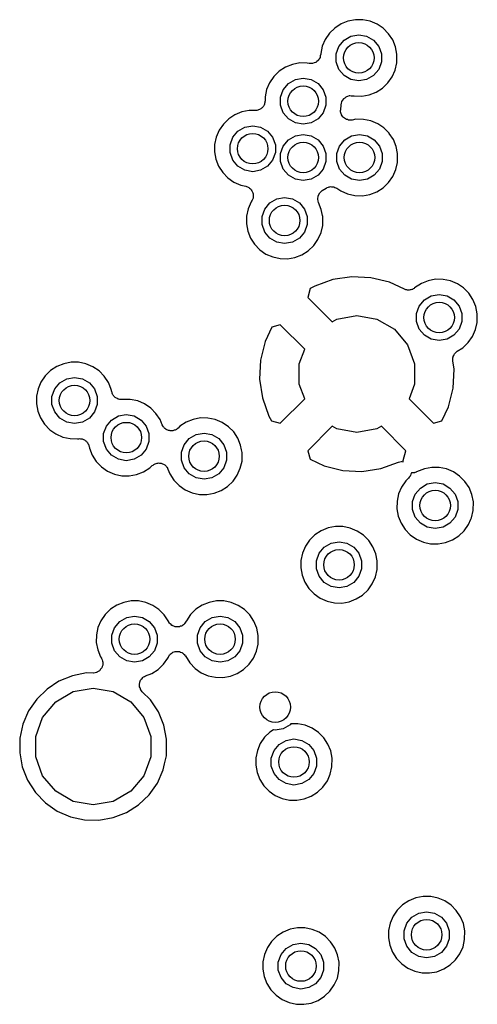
# Model space of a CAD drawing. Extents: x 83.8 to 170.2, y -169.8 to -83.8.
# Tile 6 of 23: x 118.1 to 124.1, y -120.8 to -107.9. Entities that reach past the tile are written whole.
import ezdxf

# ---------------------------------------------------------------- set-up
doc = ezdxf.new("R2010")
doc.units = 0
doc.header["$MEASUREMENT"] = 0
doc.layers.add('BLACK', color=7, linetype='CONTINUOUS')

msp = doc.modelspace()

# ---------------------------------------------------------------- linework, layer by layer
at = {"layer": 'Black'}
for p, q in [((122.409, -107.892), (122.318, -107.929)), ((122.506, -107.874), (122.409, -107.892)), ((122.604, -107.874), (122.506, -107.874)), ((122.7, -107.894), (122.604, -107.874)), ((122.79, -107.932), (122.7, -107.894)), ((122.236, -107.983), (122.166, -108.051)), ((122.318, -107.929), (122.236, -107.983)), ((122.871, -107.987), (122.79, -107.932)), ((122.94, -108.057), (122.871, -107.987)), ((122.111, -108.132), (122.072, -108.222)), ((122.166, -108.051), (122.111, -108.132)), ((122.29, -108.224), (122.358, -108.143)), ((122.358, -108.143), (122.448, -108.091)), ((122.448, -108.091), (122.551, -108.073)), ((122.551, -108.073), (122.654, -108.091)), ((122.654, -108.091), (122.745, -108.143)), ((122.745, -108.143), (122.812, -108.224)), ((122.995, -108.138), (122.94, -108.057)), ((123.032, -108.229), (122.995, -108.138)), ((122.072, -108.222), (122.052, -108.318)), ((122.255, -108.322), (122.29, -108.224)), ((122.812, -108.224), (122.848, -108.322)), ((123.051, -108.324), (123.032, -108.229)), ((122.003, -108.42), (121.987, -108.433)), ((122.02, -108.407), (122.003, -108.42)), ((122.021, -108.405), (122.02, -108.406)), ((122.02, -108.406), (122.02, -108.407)), ((122.032, -108.387), (122.021, -108.405)), ((122.043, -108.369), (122.032, -108.387)), ((122.047, -108.347), (122.043, -108.368)), ((122.043, -108.368), (122.043, -108.368)), ((122.043, -108.368), (122.043, -108.369)), ((122.052, -108.326), (122.047, -108.347)), ((122.052, -108.318), (122.052, -108.324)), ((122.052, -108.324), (122.052, -108.325)), ((122.052, -108.325), (122.052, -108.326)), ((122.255, -108.426), (122.255, -108.322)), ((122.848, -108.322), (122.848, -108.426)), ((123.049, -108.438), (123.051, -108.324)), ((121.508, -108.55), (121.438, -108.619)), ((121.591, -108.496), (121.508, -108.55)), ((121.681, -108.46), (121.591, -108.496)), ((121.778, -108.441), (121.681, -108.46)), ((121.876, -108.442), (121.778, -108.441)), ((121.899, -108.447), (121.876, -108.442)), ((121.9, -108.447), (121.899, -108.447)), ((121.901, -108.447), (121.9, -108.447)), ((121.922, -108.447), (121.901, -108.447)), ((121.943, -108.448), (121.922, -108.447)), ((121.944, -108.448), (121.943, -108.448)), ((121.945, -108.448), (121.944, -108.448)), ((121.965, -108.441), (121.945, -108.448)), ((121.985, -108.434), (121.965, -108.441)), ((121.986, -108.434), (121.985, -108.434)), ((121.987, -108.433), (121.986, -108.434)), ((122.29, -108.525), (122.255, -108.426)), ((122.358, -108.605), (122.29, -108.525)), ((122.812, -108.525), (122.745, -108.605)), ((122.848, -108.426), (122.812, -108.525)), ((122.988, -108.622), (123.028, -108.533)), ((123.028, -108.533), (123.049, -108.438)), ((121.438, -108.619), (121.383, -108.7)), ((121.63, -108.711), (121.72, -108.659)), ((121.72, -108.659), (121.823, -108.641)), ((121.823, -108.641), (121.926, -108.659)), ((121.926, -108.659), (122.017, -108.711)), ((122.448, -108.657), (122.358, -108.605)), ((122.551, -108.675), (122.448, -108.657)), ((122.654, -108.657), (122.551, -108.675)), ((122.745, -108.605), (122.654, -108.657)), ((122.931, -108.702), (122.988, -108.622)), ((121.344, -108.79), (121.324, -108.886)), ((121.383, -108.7), (121.344, -108.79)), ((121.527, -108.889), (121.562, -108.791)), ((121.562, -108.791), (121.63, -108.711)), ((122.017, -108.711), (122.084, -108.791)), ((122.084, -108.791), (122.12, -108.889)), ((122.778, -108.823), (122.86, -108.77)), ((122.86, -108.77), (122.931, -108.702)), ((121.324, -108.886), (121.323, -108.938)), ((121.527, -108.994), (121.527, -108.889)), ((122.12, -108.889), (122.12, -108.994)), ((122.331, -108.945), (122.342, -108.928)), ((122.342, -108.928), (122.353, -108.911)), ((122.353, -108.911), (122.354, -108.909)), ((122.354, -108.909), (122.355, -108.908)), ((122.355, -108.908), (122.371, -108.896)), ((122.371, -108.896), (122.387, -108.883)), ((122.387, -108.883), (122.388, -108.882)), ((122.388, -108.882), (122.39, -108.881)), ((122.39, -108.881), (122.409, -108.875)), ((122.409, -108.875), (122.428, -108.868)), ((122.428, -108.868), (122.43, -108.868)), ((122.43, -108.868), (122.432, -108.868)), ((122.432, -108.868), (122.452, -108.869)), ((122.452, -108.869), (122.473, -108.869)), ((122.473, -108.869), (122.474, -108.869)), ((122.474, -108.869), (122.476, -108.87)), ((122.476, -108.87), (122.492, -108.873)), ((122.492, -108.873), (122.59, -108.875)), ((122.59, -108.875), (122.686, -108.858)), ((122.686, -108.858), (122.778, -108.823)), ((121.116, -109.063), (121.02, -109.081)), ((121.195, -109.063), (121.116, -109.063)), ((121.206, -109.061), (121.195, -109.063)), ((121.217, -109.062), (121.206, -109.061)), ((121.227, -109.058), (121.217, -109.062)), ((121.239, -109.056), (121.227, -109.058)), ((121.248, -109.051), (121.239, -109.056)), ((121.258, -109.047), (121.248, -109.051)), ((121.267, -109.04), (121.258, -109.047)), ((121.277, -109.034), (121.267, -109.04)), ((121.284, -109.026), (121.277, -109.034)), ((121.292, -109.019), (121.284, -109.026)), ((121.298, -109.009), (121.292, -109.019)), ((121.306, -109.001), (121.298, -109.009)), ((121.31, -108.991), (121.306, -109.001)), ((121.315, -108.981), (121.31, -108.991)), ((121.317, -108.97), (121.315, -108.981)), ((121.321, -108.959), (121.317, -108.97)), ((121.323, -108.938), (121.321, -108.949)), ((121.321, -108.949), (121.321, -108.959)), ((121.562, -109.092), (121.527, -108.994)), ((122.12, -108.994), (122.084, -109.092)), ((122.312, -109.065), (122.314, -109.05)), ((122.313, -109.072), (122.312, -109.065)), ((122.314, -109.05), (122.315, -109.035)), ((122.315, -109.035), (122.322, -109.006)), ((122.322, -108.988), (122.326, -108.968)), ((122.322, -108.99), (122.322, -108.988)), ((122.322, -108.992), (122.322, -108.99)), ((122.322, -109.006), (122.322, -108.992)), ((122.326, -108.968), (122.33, -108.948)), ((122.33, -108.948), (122.331, -108.947)), ((122.331, -108.947), (122.331, -108.945)), ((120.847, -109.171), (120.777, -109.24)), ((120.929, -109.118), (120.847, -109.171)), ((121.02, -109.081), (120.929, -109.118)), ((121.63, -109.172), (121.562, -109.092)), ((121.72, -109.225), (121.63, -109.172)), ((122.017, -109.172), (121.926, -109.225)), ((122.084, -109.092), (122.017, -109.172)), ((122.313, -109.079), (122.313, -109.072)), ((122.317, -109.093), (122.313, -109.079)), ((122.32, -109.108), (122.317, -109.093)), ((122.324, -109.114), (122.32, -109.108)), ((122.326, -109.121), (122.324, -109.114)), ((122.335, -109.133), (122.326, -109.121)), ((122.343, -109.146), (122.335, -109.133)), ((122.348, -109.151), (122.343, -109.146)), ((122.352, -109.156), (122.348, -109.151)), ((122.365, -109.164), (122.352, -109.156)), ((122.377, -109.174), (122.365, -109.164)), ((122.384, -109.176), (122.377, -109.174)), ((122.39, -109.18), (122.384, -109.176)), ((122.404, -109.183), (122.39, -109.18)), ((122.418, -109.188), (122.404, -109.183)), ((122.426, -109.188), (122.418, -109.188)), ((122.433, -109.19), (122.426, -109.188)), ((122.447, -109.188), (122.433, -109.19)), ((122.463, -109.188), (122.447, -109.188)), ((122.514, -109.178), (122.463, -109.188)), ((122.612, -109.179), (122.514, -109.178)), ((122.708, -109.198), (122.612, -109.179)), ((120.721, -109.321), (120.683, -109.411)), ((120.777, -109.24), (120.721, -109.321)), ((120.968, -109.332), (121.058, -109.28)), ((121.058, -109.28), (121.161, -109.262)), ((121.161, -109.262), (121.264, -109.28)), ((121.264, -109.28), (121.355, -109.332)), ((121.823, -109.243), (121.72, -109.225)), ((121.926, -109.225), (121.823, -109.243)), ((122.799, -109.236), (122.708, -109.198)), ((122.88, -109.291), (122.799, -109.236)), ((122.949, -109.361), (122.88, -109.291)), ((120.683, -109.411), (120.662, -109.507)), ((120.865, -109.511), (120.901, -109.412)), ((120.901, -109.412), (120.968, -109.332)), ((121.355, -109.332), (121.422, -109.412)), ((121.422, -109.412), (121.458, -109.511)), ((121.562, -109.528), (121.63, -109.448)), ((121.63, -109.448), (121.72, -109.395)), ((121.72, -109.395), (121.823, -109.377)), ((121.823, -109.377), (121.926, -109.395)), ((121.926, -109.395), (122.017, -109.448)), ((122.017, -109.448), (122.084, -109.528)), ((122.299, -109.528), (122.366, -109.448)), ((122.366, -109.448), (122.457, -109.395)), ((122.457, -109.395), (122.56, -109.377)), ((122.56, -109.377), (122.663, -109.395)), ((122.663, -109.395), (122.753, -109.448)), ((122.753, -109.448), (122.821, -109.528)), ((122.951, -109.363), (122.949, -109.361)), ((123.004, -109.442), (122.951, -109.363)), ((122.951, -109.363), (122.951, -109.363)), ((123.041, -109.533), (123.004, -109.442)), ((120.662, -109.507), (120.661, -109.605)), ((120.865, -109.615), (120.865, -109.511)), ((121.458, -109.511), (121.458, -109.615)), ((121.527, -109.626), (121.562, -109.528)), ((122.084, -109.528), (122.12, -109.626)), ((122.263, -109.626), (122.299, -109.528)), ((122.821, -109.528), (122.856, -109.626)), ((123.06, -109.628), (123.041, -109.533)), ((120.661, -109.605), (120.678, -109.702)), ((120.678, -109.702), (120.715, -109.793)), ((120.901, -109.714), (120.865, -109.615)), ((121.458, -109.615), (121.422, -109.714)), ((121.527, -109.731), (121.527, -109.626)), ((122.12, -109.626), (122.12, -109.731)), ((122.263, -109.731), (122.263, -109.626)), ((122.856, -109.626), (122.856, -109.731)), ((123.058, -109.742), (123.06, -109.628)), ((120.715, -109.793), (120.768, -109.875)), ((120.968, -109.794), (120.901, -109.714)), ((121.058, -109.846), (120.968, -109.794)), ((121.355, -109.794), (121.264, -109.846)), ((121.422, -109.714), (121.355, -109.794)), ((121.562, -109.829), (121.527, -109.731)), ((121.63, -109.909), (121.562, -109.829)), ((122.084, -109.829), (122.017, -109.909)), ((122.12, -109.731), (122.084, -109.829)), ((122.299, -109.829), (122.263, -109.731)), ((122.366, -109.909), (122.299, -109.829)), ((122.821, -109.829), (122.753, -109.909)), ((122.856, -109.731), (122.821, -109.829)), ((122.997, -109.926), (123.037, -109.837)), ((123.037, -109.837), (123.058, -109.742)), ((120.768, -109.875), (120.836, -109.946)), ((120.836, -109.946), (120.916, -110.002)), ((121.161, -109.864), (121.058, -109.846)), ((121.264, -109.846), (121.161, -109.864)), ((121.72, -109.961), (121.63, -109.909)), ((121.823, -109.979), (121.72, -109.961)), ((121.926, -109.961), (121.823, -109.979)), ((122.017, -109.909), (121.926, -109.961)), ((122.457, -109.961), (122.366, -109.909)), ((122.56, -109.979), (122.457, -109.961)), ((122.663, -109.961), (122.56, -109.979)), ((122.753, -109.909), (122.663, -109.961)), ((122.94, -110.007), (122.997, -109.926)), ((120.916, -110.002), (121.006, -110.041)), ((121.006, -110.041), (121.069, -110.055)), ((121.069, -110.055), (121.081, -110.06)), ((121.081, -110.06), (121.094, -110.063)), ((121.094, -110.063), (121.102, -110.068)), ((121.102, -110.068), (121.11, -110.072)), ((121.11, -110.072), (121.12, -110.08)), ((121.12, -110.08), (121.131, -110.088)), ((121.131, -110.088), (121.136, -110.095)), ((121.136, -110.095), (121.142, -110.101)), ((122.073, -110.112), (122.125, -110.079)), ((122.125, -110.079), (122.132, -110.076)), ((122.132, -110.076), (122.138, -110.072)), ((122.138, -110.072), (122.152, -110.068)), ((122.152, -110.068), (122.165, -110.063)), ((122.165, -110.063), (122.173, -110.062)), ((122.173, -110.062), (122.181, -110.06)), ((122.181, -110.06), (122.195, -110.061)), ((122.195, -110.061), (122.209, -110.061)), ((122.209, -110.061), (122.217, -110.063)), ((122.217, -110.063), (122.225, -110.064)), ((122.225, -110.064), (122.238, -110.07)), ((122.238, -110.07), (122.251, -110.074)), ((122.251, -110.074), (122.258, -110.079)), ((122.258, -110.079), (122.265, -110.082)), ((122.265, -110.082), (122.315, -110.117)), ((122.786, -110.127), (122.869, -110.074)), ((122.869, -110.074), (122.94, -110.007)), ((121.142, -110.101), (121.149, -110.113)), ((121.149, -110.113), (121.156, -110.124)), ((121.156, -110.124), (121.159, -110.132)), ((121.159, -110.132), (121.163, -110.14)), ((121.161, -110.218), (121.159, -110.227)), ((121.165, -110.21), (121.161, -110.218)), ((121.163, -110.14), (121.165, -110.154)), ((121.165, -110.154), (121.168, -110.166)), ((121.166, -110.197), (121.165, -110.21)), ((121.169, -110.184), (121.166, -110.197)), ((121.168, -110.166), (121.167, -110.175)), ((121.167, -110.175), (121.169, -110.184)), ((121.386, -110.273), (121.476, -110.22)), ((121.476, -110.22), (121.579, -110.202)), ((121.579, -110.202), (121.682, -110.22)), ((121.682, -110.22), (121.773, -110.273)), ((122.014, -110.225), (122.02, -110.181)), ((122.019, -110.251), (122.014, -110.225)), ((122.02, -110.181), (122.04, -110.142)), ((122.02, -110.181), (122.02, -110.181)), ((122.04, -110.142), (122.06, -110.124)), ((122.06, -110.124), (122.073, -110.112)), ((122.073, -110.112), (122.073, -110.112)), ((122.315, -110.117), (122.405, -110.156)), ((122.405, -110.156), (122.5, -110.177)), ((122.5, -110.177), (122.598, -110.179)), ((122.598, -110.179), (122.695, -110.162)), ((122.695, -110.162), (122.786, -110.127)), ((121.101, -110.351), (121.08, -110.447)), ((121.139, -110.261), (121.101, -110.351)), ((121.147, -110.25), (121.139, -110.261)), ((121.152, -110.238), (121.147, -110.25)), ((121.159, -110.227), (121.152, -110.238)), ((121.283, -110.451), (121.319, -110.353)), ((121.319, -110.353), (121.386, -110.273)), ((121.773, -110.273), (121.84, -110.353)), ((121.84, -110.353), (121.876, -110.451)), ((122.023, -110.268), (122.019, -110.251)), ((122.06, -110.358), (122.023, -110.268)), ((122.023, -110.268), (122.023, -110.268)), ((121.08, -110.447), (121.079, -110.545)), ((121.283, -110.556), (121.283, -110.451)), ((121.876, -110.451), (121.876, -110.556)), ((122.076, -110.438), (122.06, -110.358)), ((122.079, -110.453), (122.076, -110.438)), ((122.076, -110.438), (122.076, -110.438)), ((122.078, -110.567), (122.079, -110.453)), ((121.079, -110.545), (121.096, -110.642)), ((121.319, -110.654), (121.283, -110.556)), ((121.876, -110.556), (121.84, -110.654)), ((122.056, -110.662), (122.078, -110.567)), ((121.096, -110.642), (121.133, -110.733)), ((121.133, -110.733), (121.186, -110.815)), ((121.386, -110.734), (121.319, -110.654)), ((121.476, -110.786), (121.386, -110.734)), ((121.773, -110.734), (121.682, -110.786)), ((121.84, -110.654), (121.773, -110.734)), ((122.016, -110.751), (122.056, -110.662)), ((121.186, -110.815), (121.254, -110.886)), ((121.579, -110.804), (121.476, -110.786)), ((121.682, -110.786), (121.579, -110.804)), ((121.889, -110.899), (121.96, -110.832)), ((121.96, -110.832), (122.016, -110.751)), ((121.254, -110.886), (121.334, -110.942)), ((121.334, -110.942), (121.424, -110.981)), ((121.424, -110.981), (121.52, -111.002)), ((121.618, -111.004), (121.715, -110.987)), ((121.715, -110.987), (121.806, -110.952)), ((121.806, -110.952), (121.889, -110.899)), ((121.52, -111.002), (121.618, -111.004)), ((122.46, -111.24), (122.213, -111.277)), ((122.71, -111.252), (122.46, -111.24)), ((122.953, -111.312), (122.71, -111.252)), ((121.974, -111.363), (121.914, -111.395)), ((122.213, -111.277), (121.974, -111.363)), ((123.149, -111.404), (122.953, -111.312)), ((123.371, -111.329), (123.281, -111.387)), ((123.462, -111.292), (123.371, -111.329)), ((123.558, -111.273), (123.462, -111.292)), ((123.656, -111.274), (123.558, -111.273)), ((123.752, -111.294), (123.656, -111.274)), ((123.843, -111.332), (123.752, -111.294)), ((123.924, -111.387), (123.843, -111.332)), ((121.914, -111.395), (121.882, -111.511)), ((121.882, -111.511), (122.202, -111.831)), ((123.159, -111.407), (123.149, -111.404)), ((123.169, -111.411), (123.159, -111.407)), ((123.18, -111.412), (123.169, -111.411)), ((123.191, -111.415), (123.18, -111.412)), ((123.202, -111.415), (123.191, -111.415)), ((123.212, -111.416), (123.202, -111.415)), ((123.224, -111.413), (123.212, -111.416)), ((123.235, -111.412), (123.224, -111.413)), ((123.245, -111.407), (123.235, -111.412)), ((123.255, -111.405), (123.245, -111.407)), ((123.265, -111.398), (123.255, -111.405)), ((123.275, -111.393), (123.265, -111.398)), ((123.281, -111.387), (123.275, -111.393)), ((123.41, -111.543), (123.501, -111.491)), ((123.501, -111.491), (123.604, -111.473)), ((123.604, -111.473), (123.707, -111.491)), ((123.707, -111.491), (123.797, -111.543)), ((123.993, -111.456), (123.924, -111.387)), ((124.047, -111.538), (123.993, -111.456)), ((123.307, -111.722), (123.343, -111.623)), ((123.343, -111.623), (123.41, -111.543)), ((123.797, -111.543), (123.865, -111.623)), ((123.865, -111.623), (123.9, -111.722)), ((124.085, -111.629), (124.047, -111.538)), ((124.104, -111.724), (124.085, -111.629)), ((122.264, -111.796), (122.526, -111.749)), ((122.526, -111.749), (122.787, -111.796)), ((123.307, -111.826), (123.307, -111.722)), ((123.9, -111.722), (123.9, -111.826)), ((124.102, -111.838), (124.104, -111.724)), ((121.41, -111.902), (121.323, -112.087)), ((121.523, -111.871), (121.41, -111.902)), ((121.842, -112.19), (121.523, -111.871)), ((122.202, -111.831), (122.264, -111.796)), ((122.787, -111.796), (123.017, -111.928)), ((123.343, -111.924), (123.307, -111.826)), ((123.9, -111.826), (123.865, -111.924)), ((124.081, -111.932), (124.102, -111.838)), ((123.017, -111.928), (123.188, -112.132)), ((123.41, -112.005), (123.343, -111.924)), ((123.501, -112.057), (123.41, -112.005)), ((123.797, -112.005), (123.707, -112.057)), ((123.865, -111.924), (123.797, -112.005)), ((123.984, -112.102), (124.041, -112.022)), ((124.041, -112.022), (124.081, -111.932)), ((121.323, -112.087), (121.263, -112.33)), ((123.188, -112.132), (123.279, -112.381)), ((123.604, -112.075), (123.501, -112.057)), ((123.707, -112.057), (123.604, -112.075)), ((123.913, -112.17), (123.947, -112.137)), ((123.947, -112.137), (123.984, -112.102)), ((123.947, -112.137), (123.947, -112.137)), ((121.772, -112.381), (121.842, -112.19)), ((123.788, -112.284), (123.796, -112.27)), ((123.788, -112.291), (123.788, -112.284)), ((123.796, -112.27), (123.801, -112.256)), ((123.801, -112.256), (123.806, -112.251)), ((123.806, -112.251), (123.809, -112.245)), ((123.809, -112.245), (123.82, -112.235)), ((123.82, -112.235), (123.83, -112.223)), ((123.83, -112.223), (123.836, -112.22)), ((123.836, -112.22), (123.841, -112.215)), ((123.841, -112.215), (123.913, -112.17)), ((118.595, -112.414), (118.513, -112.468)), ((118.686, -112.378), (118.595, -112.414)), ((118.782, -112.359), (118.686, -112.378)), ((118.88, -112.36), (118.782, -112.359)), ((118.976, -112.38), (118.88, -112.36)), ((119.066, -112.418), (118.976, -112.38)), ((119.148, -112.473), (119.066, -112.418)), ((121.263, -112.33), (121.251, -112.58)), ((121.772, -112.647), (121.772, -112.381)), ((123.279, -112.381), (123.279, -112.647)), ((123.783, -112.328), (123.785, -112.313)), ((123.784, -112.334), (123.783, -112.328)), ((123.784, -112.341), (123.784, -112.334)), ((123.8, -112.449), (123.784, -112.341)), ((123.785, -112.297), (123.788, -112.291)), ((123.785, -112.313), (123.785, -112.297)), ((118.443, -112.537), (118.387, -112.618)), ((118.513, -112.468), (118.443, -112.537)), ((119.217, -112.542), (119.148, -112.473)), ((119.271, -112.624), (119.217, -112.542)), ((123.788, -112.699), (123.8, -112.449)), ((118.387, -112.618), (118.349, -112.708)), ((118.567, -112.709), (118.634, -112.629)), ((118.634, -112.629), (118.724, -112.577)), ((118.724, -112.577), (118.827, -112.559)), ((118.827, -112.559), (118.93, -112.577)), ((118.93, -112.577), (119.021, -112.629)), ((119.021, -112.629), (119.088, -112.709)), ((119.276, -112.635), (119.271, -112.624)), ((119.308, -112.715), (119.276, -112.635)), ((121.251, -112.58), (121.288, -112.827)), ((121.842, -112.839), (121.772, -112.647)), ((123.279, -112.647), (123.209, -112.839)), ((118.328, -112.804), (118.327, -112.902)), ((118.349, -112.708), (118.328, -112.804)), ((118.531, -112.807), (118.567, -112.709)), ((119.088, -112.709), (119.124, -112.807)), ((119.315, -112.745), (119.308, -112.715)), ((119.318, -112.755), (119.315, -112.745)), ((119.32, -112.766), (119.318, -112.755)), ((119.326, -112.776), (119.32, -112.766)), ((119.33, -112.786), (119.326, -112.776)), ((119.337, -112.794), (119.33, -112.786)), ((119.343, -112.804), (119.337, -112.794)), ((119.352, -112.811), (119.343, -112.804)), ((123.728, -112.942), (123.788, -112.699)), ((118.327, -112.902), (118.344, -112.998)), ((118.531, -112.912), (118.531, -112.807)), ((118.567, -113.01), (118.531, -112.912)), ((119.124, -112.912), (119.088, -113.01)), ((119.124, -112.807), (119.124, -112.912)), ((119.36, -112.82), (119.352, -112.811)), ((119.369, -112.825), (119.36, -112.82)), ((119.377, -112.831), (119.369, -112.825)), ((119.388, -112.835), (119.377, -112.831)), ((119.398, -112.841), (119.388, -112.835)), ((119.409, -112.842), (119.398, -112.841)), ((119.419, -112.846), (119.409, -112.842)), ((119.43, -112.846), (119.419, -112.846)), ((119.442, -112.848), (119.43, -112.846)), ((119.45, -112.846), (119.442, -112.848)), ((119.557, -112.847), (119.45, -112.846)), ((119.654, -112.866), (119.557, -112.847)), ((119.744, -112.904), (119.654, -112.866)), ((119.825, -112.959), (119.744, -112.904)), ((121.288, -112.827), (121.374, -113.066)), ((121.523, -113.158), (121.842, -112.839)), ((123.209, -112.839), (123.529, -113.158)), ((118.344, -112.998), (118.381, -113.089)), ((118.634, -113.09), (118.567, -113.01)), ((119.088, -113.01), (119.021, -113.09)), ((119.402, -113.063), (119.505, -113.045)), ((119.505, -113.045), (119.608, -113.063)), ((119.894, -113.029), (119.825, -112.959)), ((119.949, -113.11), (119.894, -113.029)), ((123.641, -113.127), (123.728, -112.942)), ((118.381, -113.089), (118.434, -113.172)), ((118.434, -113.172), (118.502, -113.242)), ((118.724, -113.143), (118.634, -113.09)), ((118.827, -113.161), (118.724, -113.143)), ((118.93, -113.143), (118.827, -113.161)), ((119.021, -113.09), (118.93, -113.143)), ((119.244, -113.196), (119.311, -113.116)), ((119.311, -113.116), (119.402, -113.063)), ((119.608, -113.063), (119.699, -113.116)), ((119.699, -113.116), (119.766, -113.196)), ((119.977, -113.18), (119.949, -113.11)), ((119.984, -113.191), (119.977, -113.18)), ((119.99, -113.203), (119.984, -113.191)), ((120.29, -113.145), (120.208, -113.198)), ((120.381, -113.108), (120.29, -113.145)), ((120.477, -113.089), (120.381, -113.108)), ((120.575, -113.09), (120.477, -113.089)), ((120.671, -113.11), (120.575, -113.09)), ((120.761, -113.148), (120.671, -113.11)), ((120.843, -113.203), (120.761, -113.148)), ((121.374, -113.066), (121.406, -113.126)), ((121.406, -113.126), (121.523, -113.158)), ((123.529, -113.158), (123.641, -113.127)), ((118.502, -113.242), (118.582, -113.298)), ((118.582, -113.298), (118.672, -113.338)), ((119.208, -113.294), (119.244, -113.196)), ((119.208, -113.399), (119.208, -113.294)), ((119.766, -113.196), (119.802, -113.294)), ((119.802, -113.294), (119.802, -113.399)), ((119.996, -113.209), (119.99, -113.203)), ((120.001, -113.217), (119.996, -113.209)), ((120.011, -113.225), (120.001, -113.217)), ((120.021, -113.235), (120.011, -113.225)), ((120.029, -113.238), (120.021, -113.235)), ((120.036, -113.244), (120.029, -113.238)), ((120.048, -113.248), (120.036, -113.244)), ((120.06, -113.254), (120.048, -113.248)), ((120.069, -113.254), (120.06, -113.254)), ((120.078, -113.257), (120.069, -113.254)), ((120.091, -113.257), (120.078, -113.257)), ((120.104, -113.258), (120.091, -113.257)), ((120.113, -113.256), (120.104, -113.258)), ((120.122, -113.255), (120.113, -113.256)), ((120.134, -113.25), (120.122, -113.255)), ((120.147, -113.247), (120.134, -113.25)), ((120.154, -113.242), (120.147, -113.247)), ((120.163, -113.239), (120.154, -113.242)), ((120.172, -113.23), (120.163, -113.239)), ((120.183, -113.222), (120.172, -113.23)), ((120.208, -113.198), (120.183, -113.222)), ((120.329, -113.359), (120.42, -113.307)), ((120.42, -113.307), (120.523, -113.289)), ((120.523, -113.289), (120.626, -113.307)), ((120.626, -113.307), (120.716, -113.359)), ((120.912, -113.272), (120.843, -113.203)), ((120.966, -113.354), (120.912, -113.272)), ((122.202, -113.197), (121.882, -113.517)), ((122.264, -113.233), (122.202, -113.197)), ((122.526, -113.279), (122.264, -113.233)), ((122.787, -113.233), (122.526, -113.279)), ((122.849, -113.197), (122.787, -113.233)), ((123.169, -113.517), (122.849, -113.197)), ((118.672, -113.338), (118.768, -113.359)), ((118.768, -113.359), (118.866, -113.361)), ((118.866, -113.361), (118.871, -113.36)), ((118.871, -113.36), (118.881, -113.36)), ((118.881, -113.36), (118.892, -113.358)), ((118.892, -113.358), (118.903, -113.36)), ((118.903, -113.36), (118.915, -113.36)), ((118.915, -113.36), (118.925, -113.363)), ((118.925, -113.363), (118.935, -113.365)), ((118.935, -113.365), (118.946, -113.371)), ((118.946, -113.371), (118.956, -113.375)), ((118.956, -113.375), (118.965, -113.382)), ((118.965, -113.382), (118.974, -113.387)), ((118.974, -113.387), (118.981, -113.396)), ((118.981, -113.396), (118.99, -113.403)), ((118.99, -113.403), (118.995, -113.412)), ((118.995, -113.412), (119.002, -113.421)), ((119.002, -113.421), (119.006, -113.431)), ((119.006, -113.431), (119.012, -113.441)), ((119.012, -113.441), (119.014, -113.452)), ((119.244, -113.497), (119.208, -113.399)), ((119.802, -113.399), (119.766, -113.497)), ((120.226, -113.537), (120.262, -113.439)), ((120.262, -113.439), (120.329, -113.359)), ((120.716, -113.359), (120.783, -113.439)), ((120.783, -113.439), (120.819, -113.537)), ((121.003, -113.445), (120.966, -113.354)), ((121.015, -113.505), (121.003, -113.445)), ((119.014, -113.452), (119.018, -113.462)), ((119.018, -113.462), (119.022, -113.485)), ((119.022, -113.485), (119.058, -113.576)), ((119.058, -113.576), (119.111, -113.658)), ((119.311, -113.577), (119.244, -113.497)), ((119.402, -113.629), (119.311, -113.577)), ((119.699, -113.577), (119.608, -113.629)), ((119.766, -113.497), (119.699, -113.577)), ((120.226, -113.642), (120.226, -113.537)), ((120.819, -113.537), (120.819, -113.642)), ((121.022, -113.54), (121.015, -113.505)), ((121.015, -113.505), (121.015, -113.505)), ((121.021, -113.654), (121.022, -113.54)), ((121.882, -113.517), (121.913, -113.63)), ((123.133, -113.647), (123.169, -113.517)), ((119.111, -113.658), (119.179, -113.729)), ((119.505, -113.648), (119.402, -113.629)), ((119.608, -113.629), (119.505, -113.648)), ((119.846, -113.712), (119.857, -113.705)), ((119.857, -113.705), (119.867, -113.696)), ((119.867, -113.696), (119.875, -113.693)), ((119.875, -113.693), (119.882, -113.688)), ((119.882, -113.688), (119.895, -113.685)), ((119.895, -113.685), (119.908, -113.68)), ((119.908, -113.68), (119.916, -113.68)), ((119.916, -113.68), (119.925, -113.678)), ((119.925, -113.678), (119.938, -113.679)), ((119.938, -113.679), (119.952, -113.679)), ((119.952, -113.679), (119.96, -113.682)), ((119.96, -113.682), (119.969, -113.683)), ((119.969, -113.683), (119.981, -113.689)), ((119.981, -113.689), (119.994, -113.693)), ((119.994, -113.693), (120.001, -113.698)), ((120.001, -113.698), (120.008, -113.702)), ((120.008, -113.702), (120.018, -113.712)), ((120.262, -113.74), (120.226, -113.642)), ((120.819, -113.642), (120.783, -113.74)), ((120.999, -113.748), (121.021, -113.654)), ((121.913, -113.63), (122.098, -113.717)), ((122.839, -113.751), (123.072, -113.668)), ((123.072, -113.668), (123.088, -113.665)), ((123.088, -113.665), (123.105, -113.66)), ((123.105, -113.66), (123.11, -113.661)), ((123.11, -113.661), (123.115, -113.66)), ((123.115, -113.66), (123.132, -113.663)), ((123.132, -113.663), (123.133, -113.647)), ((119.179, -113.729), (119.26, -113.785)), ((119.26, -113.785), (119.35, -113.824)), ((119.35, -113.824), (119.445, -113.845)), ((119.543, -113.847), (119.64, -113.83)), ((119.64, -113.83), (119.731, -113.795)), ((119.731, -113.795), (119.814, -113.742)), ((119.814, -113.742), (119.846, -113.712)), ((120.018, -113.712), (120.028, -113.72)), ((120.028, -113.72), (120.033, -113.728)), ((120.033, -113.728), (120.039, -113.734)), ((120.039, -113.734), (120.044, -113.746)), ((120.044, -113.746), (120.051, -113.758)), ((120.051, -113.758), (120.076, -113.819)), ((120.076, -113.819), (120.129, -113.902)), ((120.329, -113.82), (120.262, -113.74)), ((120.42, -113.873), (120.329, -113.82)), ((120.716, -113.82), (120.626, -113.873)), ((120.783, -113.74), (120.716, -113.82)), ((120.959, -113.838), (120.999, -113.748)), ((122.098, -113.717), (122.341, -113.777)), ((122.341, -113.777), (122.591, -113.789)), ((122.591, -113.789), (122.839, -113.751)), ((123.234, -113.825), (123.229, -113.842)), ((123.24, -113.809), (123.234, -113.825)), ((123.241, -113.807), (123.24, -113.807)), ((123.24, -113.807), (123.24, -113.809)), ((123.242, -113.807), (123.241, -113.807)), ((123.243, -113.807), (123.242, -113.807)), ((123.264, -113.806), (123.243, -113.807)), ((123.285, -113.805), (123.264, -113.806)), ((123.286, -113.804), (123.285, -113.805)), ((123.287, -113.804), (123.286, -113.804)), ((123.303, -113.797), (123.287, -113.804)), ((123.308, -113.796), (123.303, -113.797)), ((123.41, -113.754), (123.308, -113.796)), ((123.506, -113.736), (123.41, -113.754)), ((123.604, -113.737), (123.506, -113.736)), ((123.7, -113.756), (123.604, -113.737)), ((123.791, -113.794), (123.7, -113.756)), ((123.872, -113.849), (123.791, -113.794)), ((119.445, -113.845), (119.543, -113.847)), ((120.129, -113.902), (120.197, -113.972)), ((120.523, -113.891), (120.42, -113.873)), ((120.626, -113.873), (120.523, -113.891)), ((120.832, -113.986), (120.903, -113.918)), ((120.903, -113.918), (120.959, -113.838)), ((123.167, -113.913), (123.112, -113.994)), ((123.203, -113.878), (123.167, -113.913)), ((123.213, -113.864), (123.203, -113.878)), ((123.224, -113.851), (123.213, -113.864)), ((123.226, -113.846), (123.224, -113.851)), ((123.229, -113.842), (123.226, -113.846)), ((123.358, -114.006), (123.449, -113.953)), ((123.449, -113.953), (123.552, -113.935)), ((123.552, -113.935), (123.655, -113.953)), ((123.655, -113.953), (123.745, -114.006)), ((123.941, -113.919), (123.872, -113.849)), ((123.995, -114.001), (123.941, -113.919)), ((120.197, -113.972), (120.277, -114.028)), ((120.277, -114.028), (120.367, -114.068)), ((120.367, -114.068), (120.463, -114.089)), ((120.463, -114.089), (120.561, -114.091)), ((120.561, -114.091), (120.658, -114.074)), ((120.658, -114.074), (120.749, -114.038)), ((120.749, -114.038), (120.832, -113.986)), ((123.073, -114.084), (123.053, -114.18)), ((123.112, -113.994), (123.073, -114.084)), ((123.255, -114.184), (123.291, -114.086)), ((123.291, -114.086), (123.358, -114.006)), ((123.745, -114.006), (123.813, -114.086)), ((123.813, -114.086), (123.848, -114.184)), ((124.033, -114.091), (123.995, -114.001)), ((124.052, -114.186), (124.033, -114.091)), ((123.053, -114.18), (123.051, -114.278)), ((123.255, -114.289), (123.255, -114.184)), ((123.848, -114.184), (123.848, -114.289)), ((124.05, -114.3), (124.052, -114.186)), ((123.051, -114.278), (123.069, -114.375)), ((123.291, -114.387), (123.255, -114.289)), ((123.848, -114.289), (123.813, -114.387)), ((124.029, -114.395), (124.05, -114.3)), ((123.069, -114.375), (123.105, -114.466)), ((123.105, -114.466), (123.158, -114.548)), ((123.358, -114.467), (123.291, -114.387)), ((123.449, -114.519), (123.358, -114.467)), ((123.745, -114.467), (123.655, -114.519)), ((123.813, -114.387), (123.745, -114.467)), ((123.989, -114.485), (124.021, -114.412)), ((124.021, -114.412), (124.029, -114.395)), ((124.021, -114.412), (124.021, -114.412)), ((124.021, -114.412), (124.021, -114.412)), ((122.059, -114.566), (121.977, -114.619)), ((122.15, -114.529), (122.059, -114.566)), ((122.246, -114.51), (122.15, -114.529)), ((122.344, -114.511), (122.246, -114.51)), ((122.44, -114.531), (122.344, -114.511)), ((122.531, -114.569), (122.44, -114.531)), ((122.612, -114.624), (122.531, -114.569)), ((123.158, -114.548), (123.226, -114.619)), ((123.552, -114.538), (123.449, -114.519)), ((123.655, -114.519), (123.552, -114.538)), ((123.861, -114.632), (123.932, -114.565)), ((123.932, -114.565), (123.989, -114.485)), ((121.907, -114.688), (121.851, -114.769)), ((121.977, -114.619), (121.907, -114.688)), ((122.098, -114.78), (122.189, -114.728)), ((122.189, -114.728), (122.292, -114.71)), ((122.292, -114.71), (122.395, -114.728)), ((122.395, -114.728), (122.485, -114.78)), ((122.681, -114.693), (122.612, -114.624)), ((122.735, -114.775), (122.681, -114.693)), ((123.226, -114.619), (123.307, -114.675)), ((123.307, -114.675), (123.397, -114.714)), ((123.397, -114.714), (123.492, -114.735)), ((123.492, -114.735), (123.59, -114.737)), ((123.59, -114.737), (123.687, -114.72)), ((123.687, -114.72), (123.778, -114.685)), ((123.778, -114.685), (123.861, -114.632)), ((121.813, -114.859), (121.792, -114.955)), ((121.851, -114.769), (121.813, -114.859)), ((121.995, -114.958), (122.031, -114.86)), ((122.031, -114.86), (122.098, -114.78)), ((122.485, -114.78), (122.552, -114.86)), ((122.552, -114.86), (122.588, -114.958)), ((122.773, -114.866), (122.735, -114.775)), ((122.791, -114.961), (122.773, -114.866)), ((121.792, -114.955), (121.791, -115.053)), ((121.995, -115.063), (121.995, -114.958)), ((122.588, -114.958), (122.588, -115.063)), ((122.79, -115.075), (122.791, -114.961)), ((121.791, -115.053), (121.809, -115.149)), ((122.031, -115.161), (121.995, -115.063)), ((122.588, -115.063), (122.552, -115.161)), ((122.768, -115.169), (122.79, -115.075)), ((121.809, -115.149), (121.845, -115.24)), ((121.845, -115.24), (121.898, -115.323)), ((122.098, -115.241), (122.031, -115.161)), ((122.189, -115.294), (122.098, -115.241)), ((122.485, -115.241), (122.395, -115.294)), ((122.552, -115.161), (122.485, -115.241)), ((122.728, -115.259), (122.768, -115.169)), ((121.898, -115.323), (121.966, -115.393)), ((122.292, -115.312), (122.189, -115.294)), ((122.395, -115.294), (122.292, -115.312)), ((122.601, -115.407), (122.672, -115.339)), ((122.672, -115.339), (122.728, -115.259)), ((119.471, -115.503), (119.38, -115.54)), ((119.567, -115.485), (119.471, -115.503)), ((119.665, -115.485), (119.567, -115.485)), ((119.761, -115.505), (119.665, -115.485)), ((119.852, -115.543), (119.761, -115.505)), ((120.591, -115.503), (120.5, -115.54)), ((120.687, -115.485), (120.591, -115.503)), ((120.785, -115.485), (120.687, -115.485)), ((120.881, -115.505), (120.785, -115.485)), ((120.972, -115.543), (120.881, -115.505)), ((121.966, -115.393), (122.046, -115.449)), ((122.046, -115.449), (122.136, -115.489)), ((122.136, -115.489), (122.232, -115.51)), ((122.232, -115.51), (122.33, -115.512)), ((122.33, -115.512), (122.427, -115.495)), ((122.427, -115.495), (122.518, -115.459)), ((122.518, -115.459), (122.601, -115.407)), ((119.298, -115.594), (119.228, -115.662)), ((119.38, -115.54), (119.298, -115.594)), ((119.933, -115.598), (119.852, -115.543)), ((120.002, -115.668), (119.933, -115.598)), ((120.418, -115.594), (120.348, -115.662)), ((120.5, -115.54), (120.418, -115.594)), ((121.053, -115.598), (120.972, -115.543)), ((121.122, -115.668), (121.053, -115.598)), ((119.172, -115.743), (119.134, -115.833)), ((119.228, -115.662), (119.172, -115.743)), ((119.352, -115.835), (119.419, -115.754)), ((119.419, -115.754), (119.51, -115.702)), ((119.51, -115.702), (119.613, -115.684)), ((119.613, -115.684), (119.716, -115.702)), ((119.716, -115.702), (119.806, -115.754)), ((119.806, -115.754), (119.873, -115.835)), ((120.063, -115.76), (120.002, -115.668)), ((120.064, -115.761), (120.063, -115.76)), ((120.063, -115.76), (120.063, -115.76)), ((120.071, -115.775), (120.064, -115.761)), ((120.281, -115.763), (120.274, -115.777)), ((120.29, -115.749), (120.281, -115.763)), ((120.292, -115.743), (120.29, -115.749)), ((120.348, -115.662), (120.292, -115.743)), ((120.472, -115.835), (120.539, -115.754)), ((120.539, -115.754), (120.63, -115.702)), ((120.63, -115.702), (120.733, -115.684)), ((120.733, -115.684), (120.836, -115.702)), ((120.836, -115.702), (120.926, -115.754)), ((120.926, -115.754), (120.993, -115.835)), ((121.176, -115.749), (121.122, -115.668)), ((121.214, -115.84), (121.176, -115.749)), ((119.134, -115.833), (119.113, -115.929)), ((119.316, -115.933), (119.352, -115.835)), ((119.873, -115.835), (119.909, -115.933)), ((120.076, -115.78), (120.071, -115.775)), ((120.079, -115.785), (120.076, -115.78)), ((120.092, -115.795), (120.079, -115.785)), ((120.103, -115.805), (120.092, -115.795)), ((120.109, -115.808), (120.103, -115.805)), ((120.114, -115.812), (120.109, -115.808)), ((120.129, -115.817), (120.114, -115.812)), ((120.144, -115.823), (120.129, -115.817)), ((120.15, -115.823), (120.144, -115.823)), ((120.156, -115.825), (120.15, -115.823)), ((120.172, -115.824), (120.156, -115.825)), ((120.188, -115.825), (120.172, -115.824)), ((120.194, -115.824), (120.188, -115.825)), ((120.2, -115.823), (120.194, -115.824)), ((120.215, -115.817), (120.2, -115.823)), ((120.23, -115.813), (120.215, -115.817)), ((120.235, -115.809), (120.23, -115.813)), ((120.241, -115.806), (120.235, -115.809)), ((120.253, -115.796), (120.241, -115.806)), ((120.266, -115.786), (120.253, -115.796)), ((120.269, -115.781), (120.266, -115.786)), ((120.274, -115.777), (120.269, -115.781)), ((120.436, -115.933), (120.472, -115.835)), ((120.993, -115.835), (121.029, -115.933)), ((121.232, -115.935), (121.214, -115.84)), ((119.113, -115.929), (119.112, -116.027)), ((119.112, -116.027), (119.13, -116.124)), ((119.316, -116.037), (119.316, -115.933)), ((119.909, -115.933), (119.909, -116.037)), ((120.436, -116.037), (120.436, -115.933)), ((121.029, -115.933), (121.029, -116.037)), ((121.231, -116.049), (121.232, -115.969)), ((121.232, -115.969), (121.232, -115.935)), ((121.232, -115.969), (121.232, -115.969)), ((119.13, -116.124), (119.166, -116.215)), ((119.352, -116.136), (119.316, -116.037)), ((119.419, -116.216), (119.352, -116.136)), ((119.873, -116.136), (119.806, -116.216)), ((119.909, -116.037), (119.873, -116.136)), ((120.116, -116.157), (120.131, -116.153)), ((120.131, -116.153), (120.146, -116.147)), ((120.146, -116.147), (120.152, -116.147)), ((120.152, -116.147), (120.158, -116.145)), ((120.158, -116.145), (120.174, -116.146)), ((120.174, -116.146), (120.19, -116.146)), ((120.19, -116.146), (120.196, -116.148)), ((120.196, -116.148), (120.202, -116.148)), ((120.202, -116.148), (120.217, -116.155)), ((120.217, -116.155), (120.232, -116.16)), ((120.472, -116.136), (120.436, -116.037)), ((120.539, -116.216), (120.472, -116.136)), ((120.993, -116.136), (120.926, -116.216)), ((121.029, -116.037), (120.993, -116.136)), ((121.17, -116.233), (121.209, -116.144)), ((121.209, -116.144), (121.231, -116.049)), ((119.166, -116.215), (119.178, -116.233)), ((119.178, -116.233), (119.179, -116.237)), ((119.179, -116.237), (119.181, -116.239)), ((119.181, -116.239), (119.188, -116.257)), ((119.188, -116.257), (119.195, -116.274)), ((119.195, -116.274), (119.195, -116.277)), ((119.195, -116.277), (119.196, -116.281)), ((119.196, -116.281), (119.196, -116.299)), ((119.51, -116.268), (119.419, -116.216)), ((119.613, -116.286), (119.51, -116.268)), ((119.716, -116.268), (119.613, -116.286)), ((119.806, -116.216), (119.716, -116.268)), ((119.993, -116.313), (120.049, -116.233)), ((120.049, -116.233), (120.056, -116.22)), ((120.056, -116.22), (120.064, -116.206)), ((120.064, -116.206), (120.072, -116.192)), ((120.072, -116.192), (120.077, -116.188)), ((120.077, -116.188), (120.08, -116.183)), ((120.08, -116.183), (120.093, -116.174)), ((120.093, -116.174), (120.105, -116.163)), ((120.105, -116.163), (120.111, -116.161)), ((120.111, -116.161), (120.116, -116.157)), ((120.232, -116.16), (120.237, -116.163)), ((120.237, -116.163), (120.243, -116.166)), ((120.243, -116.166), (120.248, -116.172)), ((120.248, -116.172), (120.249, -116.172)), ((120.249, -116.172), (120.252, -116.175)), ((120.252, -116.175), (120.254, -116.177)), ((120.254, -116.177), (120.267, -116.187)), ((120.267, -116.187), (120.27, -116.192)), ((120.27, -116.192), (120.274, -116.197)), ((120.274, -116.197), (120.277, -116.202)), ((120.277, -116.202), (120.279, -116.204)), ((120.279, -116.204), (120.339, -116.297)), ((120.63, -116.268), (120.539, -116.216)), ((120.733, -116.286), (120.63, -116.268)), ((120.836, -116.268), (120.733, -116.286)), ((120.926, -116.216), (120.836, -116.268)), ((121.113, -116.313), (121.17, -116.233)), ((119.136, -116.409), (119.12, -116.419)), ((119.152, -116.4), (119.136, -116.409)), ((119.154, -116.397), (119.152, -116.4)), ((119.157, -116.395), (119.154, -116.397)), ((119.168, -116.38), (119.157, -116.395)), ((119.18, -116.366), (119.168, -116.38)), ((119.182, -116.363), (119.18, -116.366)), ((119.184, -116.36), (119.182, -116.363)), ((119.189, -116.342), (119.184, -116.36)), ((119.196, -116.325), (119.189, -116.342)), ((119.196, -116.299), (119.197, -116.318)), ((119.197, -116.318), (119.196, -116.321)), ((119.196, -116.321), (119.196, -116.325)), ((119.839, -116.434), (119.922, -116.381)), ((119.922, -116.381), (119.993, -116.313)), ((120.339, -116.297), (120.407, -116.368)), ((120.407, -116.368), (120.488, -116.424)), ((120.959, -116.434), (121.042, -116.381)), ((121.042, -116.381), (121.113, -116.313)), ((118.623, -116.534), (118.466, -116.638)), ((118.798, -116.464), (118.623, -116.534)), ((118.984, -116.428), (118.798, -116.464)), ((119.07, -116.429), (118.984, -116.428)), ((119.074, -116.428), (119.07, -116.429)), ((119.077, -116.429), (119.074, -116.428)), ((119.095, -116.425), (119.077, -116.429)), ((119.113, -116.422), (119.095, -116.425)), ((119.117, -116.42), (119.113, -116.422)), ((119.12, -116.419), (119.117, -116.42)), ((119.681, -116.55), (119.688, -116.537)), ((119.688, -116.537), (119.693, -116.522)), ((119.693, -116.522), (119.697, -116.517)), ((119.697, -116.517), (119.7, -116.51)), ((119.7, -116.51), (119.711, -116.5)), ((119.711, -116.5), (119.72, -116.488)), ((119.72, -116.488), (119.727, -116.484)), ((119.727, -116.484), (119.732, -116.479)), ((119.732, -116.479), (119.745, -116.473)), ((119.745, -116.473), (119.758, -116.465)), ((119.758, -116.465), (119.839, -116.434)), ((120.488, -116.424), (120.577, -116.463)), ((120.577, -116.463), (120.673, -116.484)), ((120.673, -116.484), (120.771, -116.486)), ((120.771, -116.486), (120.868, -116.469)), ((120.868, -116.469), (120.959, -116.434)), ((118.466, -116.638), (118.331, -116.77)), ((118.58, -116.805), (118.81, -116.672)), ((118.81, -116.672), (119.071, -116.626)), ((119.071, -116.626), (119.333, -116.672)), ((119.333, -116.672), (119.563, -116.805)), ((119.677, -116.594), (119.679, -116.579)), ((119.679, -116.601), (119.677, -116.594)), ((119.679, -116.564), (119.681, -116.557)), ((119.679, -116.579), (119.679, -116.564)), ((119.679, -116.608), (119.679, -116.601)), ((119.685, -116.622), (119.679, -116.608)), ((119.681, -116.557), (119.681, -116.55)), ((119.689, -116.637), (119.685, -116.622)), ((119.693, -116.643), (119.689, -116.637)), ((119.695, -116.649), (119.693, -116.643)), ((119.705, -116.661), (119.695, -116.649)), ((119.714, -116.673), (119.705, -116.661)), ((118.331, -116.77), (118.224, -116.925)), ((119.82, -116.78), (119.714, -116.673)), ((119.925, -116.937), (119.82, -116.78)), ((118.224, -116.925), (118.15, -117.099)), ((118.409, -117.009), (118.58, -116.805)), ((119.563, -116.805), (119.734, -117.009)), ((118.318, -117.258), (118.409, -117.009)), ((119.734, -117.009), (119.825, -117.258)), ((119.997, -117.112), (119.925, -116.937)), ((118.15, -117.099), (118.111, -117.283)), ((120.033, -117.296), (119.997, -117.112)), ((121.434, -117.171), (121.387, -117.202)), ((121.456, -117.175), (121.434, -117.171)), ((121.559, -117.157), (121.456, -117.175)), ((121.65, -117.105), (121.559, -117.157)), ((121.66, -117.093), (121.65, -117.105)), ((121.754, -117.094), (121.66, -117.093)), ((121.85, -117.113), (121.754, -117.094)), ((121.941, -117.151), (121.85, -117.113)), ((122.022, -117.206), (121.941, -117.151)), ((118.111, -117.283), (118.108, -117.472)), ((118.318, -117.524), (118.318, -117.258)), ((119.825, -117.258), (119.825, -117.524)), ((120.03, -117.513), (120.033, -117.296)), ((121.317, -117.27), (121.261, -117.351)), ((121.387, -117.202), (121.317, -117.27)), ((121.508, -117.363), (121.599, -117.31)), ((121.599, -117.31), (121.702, -117.292)), ((121.702, -117.292), (121.805, -117.31)), ((121.805, -117.31), (121.895, -117.363)), ((122.091, -117.276), (122.022, -117.206)), ((122.145, -117.358), (122.091, -117.276)), ((121.223, -117.441), (121.202, -117.537)), ((121.261, -117.351), (121.223, -117.441)), ((121.405, -117.541), (121.441, -117.443)), ((121.441, -117.443), (121.508, -117.363)), ((121.895, -117.363), (121.962, -117.443)), ((121.962, -117.443), (121.998, -117.541)), ((122.183, -117.448), (122.145, -117.358)), ((118.108, -117.472), (118.142, -117.658)), ((118.409, -117.774), (118.318, -117.524)), ((119.825, -117.524), (119.734, -117.774)), ((120.006, -117.618), (120.03, -117.513)), ((121.202, -117.537), (121.201, -117.635)), ((121.405, -117.646), (121.405, -117.541)), ((121.998, -117.541), (121.998, -117.646)), ((122.202, -117.544), (122.183, -117.448)), ((122.2, -117.657), (122.202, -117.544)), ((118.142, -117.658), (118.212, -117.833)), ((119.912, -117.869), (119.989, -117.696)), ((119.989, -117.696), (120.006, -117.618)), ((120.006, -117.618), (120.006, -117.618)), ((121.201, -117.635), (121.219, -117.732)), ((121.441, -117.744), (121.405, -117.646)), ((121.998, -117.646), (121.962, -117.744)), ((122.178, -117.752), (122.2, -117.657)), ((118.58, -117.977), (118.409, -117.774)), ((119.734, -117.774), (119.563, -117.977)), ((121.219, -117.732), (121.255, -117.823)), ((121.255, -117.823), (121.308, -117.905)), ((121.508, -117.824), (121.441, -117.744)), ((121.599, -117.876), (121.508, -117.824)), ((121.895, -117.824), (121.805, -117.876)), ((121.962, -117.744), (121.895, -117.824)), ((122.139, -117.842), (122.178, -117.752)), ((118.212, -117.833), (118.314, -117.992)), ((119.803, -118.023), (119.912, -117.869)), ((121.308, -117.905), (121.376, -117.976)), ((121.702, -117.895), (121.599, -117.876)), ((121.805, -117.876), (121.702, -117.895)), ((122.011, -117.989), (122.082, -117.922)), ((122.082, -117.922), (122.139, -117.842)), ((118.314, -117.992), (118.445, -118.127)), ((118.81, -118.11), (118.58, -117.977)), ((119.563, -117.977), (119.333, -118.11)), ((119.666, -118.153), (119.803, -118.023)), ((121.376, -117.976), (121.457, -118.032)), ((121.457, -118.032), (121.546, -118.071)), ((121.546, -118.071), (121.642, -118.092)), ((121.74, -118.094), (121.837, -118.077)), ((121.837, -118.077), (121.928, -118.042)), ((121.928, -118.042), (122.011, -117.989)), ((118.445, -118.127), (118.6, -118.235)), ((119.071, -118.156), (118.81, -118.11)), ((119.333, -118.11), (119.071, -118.156)), ((119.507, -118.254), (119.666, -118.153)), ((121.642, -118.092), (121.74, -118.094)), ((118.6, -118.235), (118.773, -118.31)), ((118.773, -118.31), (118.957, -118.351)), ((119.145, -118.355), (119.331, -118.322)), ((119.331, -118.322), (119.507, -118.254)), ((118.957, -118.351), (119.145, -118.355)), ((123.298, -119.373), (123.207, -119.41)), ((123.395, -119.355), (123.298, -119.373)), ((123.493, -119.355), (123.395, -119.355)), ((123.589, -119.375), (123.493, -119.355)), ((123.679, -119.413), (123.589, -119.375)), ((123.125, -119.463), (123.055, -119.532)), ((123.207, -119.41), (123.125, -119.463)), ((123.76, -119.468), (123.679, -119.413)), ((123.829, -119.537), (123.76, -119.468)), ((123, -119.613), (122.961, -119.703)), ((123.055, -119.532), (123, -119.613)), ((123.179, -119.704), (123.247, -119.624)), ((123.247, -119.624), (123.337, -119.572)), ((123.337, -119.572), (123.44, -119.554)), ((123.44, -119.554), (123.543, -119.572)), ((123.543, -119.572), (123.634, -119.624)), ((123.634, -119.624), (123.701, -119.704)), ((123.884, -119.619), (123.829, -119.537)), ((123.921, -119.71), (123.884, -119.619)), ((121.747, -119.765), (121.651, -119.783)), ((121.845, -119.765), (121.747, -119.765)), ((121.941, -119.785), (121.845, -119.765)), ((122.961, -119.703), (122.941, -119.799)), ((123.144, -119.803), (123.179, -119.704)), ((123.701, -119.704), (123.737, -119.803)), ((123.94, -119.805), (123.921, -119.71)), ((121.478, -119.874), (121.408, -119.942)), ((121.56, -119.82), (121.478, -119.874)), ((121.651, -119.783), (121.56, -119.82)), ((122.032, -119.823), (121.941, -119.785)), ((122.113, -119.878), (122.032, -119.823)), ((122.182, -119.948), (122.113, -119.878)), ((122.941, -119.799), (122.939, -119.897)), ((123.144, -119.907), (123.144, -119.803)), ((123.737, -119.803), (123.737, -119.907)), ((123.938, -119.919), (123.94, -119.805)), ((121.353, -120.023), (121.314, -120.113)), ((121.408, -119.942), (121.353, -120.023)), ((121.599, -120.034), (121.69, -119.982)), ((121.69, -119.982), (121.793, -119.964)), ((121.793, -119.964), (121.896, -119.982)), ((121.896, -119.982), (121.986, -120.034)), ((122.202, -119.978), (122.182, -119.948)), ((122.237, -120.029), (122.202, -119.978)), ((122.939, -119.897), (122.957, -119.993)), ((122.957, -119.993), (122.993, -120.085)), ((123.179, -120.005), (123.144, -119.907)), ((123.247, -120.086), (123.179, -120.005)), ((123.701, -120.005), (123.634, -120.086)), ((123.737, -119.907), (123.701, -120.005)), ((123.877, -120.103), (123.917, -120.013)), ((123.917, -120.013), (123.938, -119.919)), ((121.314, -120.113), (121.294, -120.209)), ((121.496, -120.213), (121.532, -120.115)), ((121.532, -120.115), (121.599, -120.034)), ((121.986, -120.034), (122.054, -120.115)), ((122.054, -120.115), (122.089, -120.213)), ((122.274, -120.12), (122.237, -120.029)), ((122.293, -120.215), (122.274, -120.12)), ((122.993, -120.085), (123.046, -120.167)), ((123.337, -120.138), (123.247, -120.086)), ((123.44, -120.156), (123.337, -120.138)), ((123.543, -120.138), (123.44, -120.156)), ((123.634, -120.086), (123.543, -120.138)), ((123.82, -120.183), (123.877, -120.103)), ((121.294, -120.209), (121.292, -120.307)), ((121.496, -120.317), (121.496, -120.213)), ((122.089, -120.213), (122.089, -120.317)), ((122.291, -120.329), (122.293, -120.215)), ((123.046, -120.167), (123.114, -120.237)), ((123.114, -120.237), (123.195, -120.293)), ((123.667, -120.303), (123.749, -120.251)), ((123.749, -120.251), (123.82, -120.183)), ((121.292, -120.307), (121.31, -120.404)), ((121.31, -120.404), (121.346, -120.495)), ((121.532, -120.416), (121.496, -120.317)), ((122.089, -120.317), (122.054, -120.416)), ((122.27, -120.424), (122.291, -120.329)), ((123.195, -120.293), (123.285, -120.333)), ((123.285, -120.333), (123.381, -120.354)), ((123.381, -120.354), (123.479, -120.356)), ((123.479, -120.356), (123.575, -120.339)), ((123.575, -120.339), (123.667, -120.303)), ((121.346, -120.495), (121.399, -120.577)), ((121.599, -120.496), (121.532, -120.416)), ((121.69, -120.548), (121.599, -120.496)), ((121.986, -120.496), (121.896, -120.548)), ((122.054, -120.416), (121.986, -120.496)), ((122.173, -120.593), (122.23, -120.513)), ((122.23, -120.513), (122.27, -120.424)), ((121.399, -120.577), (121.467, -120.648)), ((121.467, -120.648), (121.548, -120.704)), ((121.793, -120.566), (121.69, -120.548)), ((121.896, -120.548), (121.793, -120.566)), ((122.019, -120.714), (122.102, -120.661)), ((122.102, -120.661), (122.173, -120.593)), ((121.548, -120.704), (121.638, -120.743)), ((121.638, -120.743), (121.733, -120.764)), ((121.733, -120.764), (121.831, -120.766)), ((121.831, -120.766), (121.928, -120.749)), ((121.928, -120.749), (122.019, -120.714))]:
    msp.add_line(p, q, dxfattribs=at)
for centre in [(122.551, -108.374), (121.823, -108.942), (121.161, -109.563), (121.823, -109.678), (122.56, -109.678), (121.579, -110.503), (123.604, -111.774), (118.827, -112.86), (119.505, -113.346), (120.523, -113.59), (123.552, -114.236), (122.292, -115.011), (119.613, -115.985), (120.733, -115.985), (121.456, -116.874), (121.702, -117.593), (123.44, -119.855), (121.793, -120.265)]:
    msp.add_circle(centre, 0.2, dxfattribs=at)

doc.saveas('drawing.dxf')
